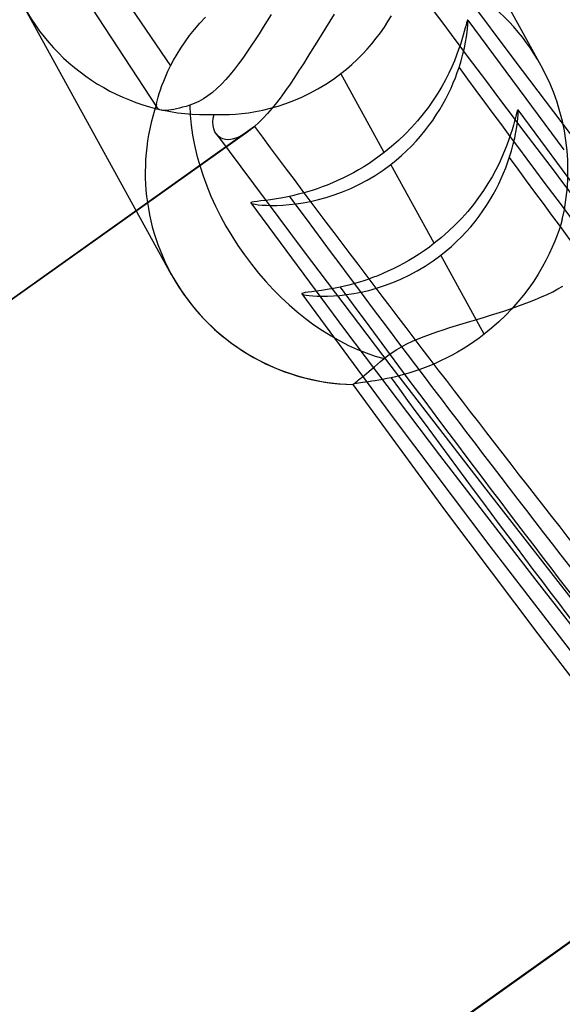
# Model space of a CAD drawing. Header units: millimetres. Extents: x -192 to 186, y -241 to 236.
# Tile 36 of 87: x -31.37 to -28.44, y -20.02 to -14.72. Entities that reach past the tile are written whole.
import ezdxf

# ---------------------------------------------------------------- set-up
doc = ezdxf.new("R2010")
doc.units = ezdxf.units.MM
doc.layers.add('MAIN-1', color=7, linetype='Continuous')
doc.layers.add('MAIN-2', color=7, linetype='Continuous')

msp = doc.modelspace()

# ---------------------------------------------------------------- linework, layer by layer
at = {"layer": 'MAIN-1'}
for centre, major_axis, start_param, end_param in [((-0.5, -0.433), (106.0539, -122.4605), 0.713724, 3.466968), ((-40.5, -35.074), (-100.4893, 116.0351), -3.141592, -0.857072), ((-40.5, -35.074), (99.8347, -115.2792), 0, 2.284521), ((-28, -24.2487), (22.4628, -25.9378), 0.713724, 3.141578), ((-34.5, -29.8779), (-22.4628, 25.9378), -2.427868, -0.857072), ((-35, -30.3109), (-21.8082, 25.1819), 2.284521, 5.426113)]:
    msp.add_ellipse(centre, major_axis=major_axis, ratio=0.75, start_param=start_param, end_param=end_param, dxfattribs=at)
at = {"layer": 'MAIN-2'}
for p, q in [((-32.6712, -12.0714), (-30.6265, -15.1952)), ((-28.5569, -14.9687), (-29.353, -13.5231)), ((-29.2227, -14.2383), (-28.7047, -14.9346)), ((-30.5487, -16.0938), (-31.3448, -14.6482)), ((-30.0126, -14.6919), (-30.0341, -14.7266)), ((-29.6727, -14.6904), (-29.6961, -14.7273)), ((-30.4246, -14.772), (-30.3958, -14.7386)), ((-30.3958, -14.7386), (-30.3652, -14.7058)), ((-30.0341, -14.7266), (-30.0556, -14.7611)), ((-29.6961, -14.7273), (-29.7196, -14.765)), ((-29.4021, -14.7602), (-29.3824, -14.7299)), ((-29.3824, -14.7299), (-29.3639, -14.6994)), ((-28.9587, -14.7365), (-28.9621, -14.7487)), ((-28.9561, -14.728), (-28.9587, -14.7365)), ((-28.954, -14.7234), (-28.9561, -14.728)), ((-28.9526, -14.7229), (-28.954, -14.7234)), ((-28.9517, -14.727), (-28.9526, -14.7229)), ((-28.9526, -14.7229), (-28.4355, -15.421)), ((-28.952, -14.7491), (-28.9514, -14.7359)), ((-28.9514, -14.7359), (-28.9517, -14.727)), ((-30.4512, -14.8056), (-30.4246, -14.772)), ((-30.0772, -14.7953), (-30.0988, -14.8291)), ((-30.0556, -14.7611), (-30.0772, -14.7953)), ((-29.7196, -14.765), (-29.743, -14.8032)), ((-29.4455, -14.82), (-29.4231, -14.7903)), ((-29.4231, -14.7903), (-29.4021, -14.7602)), ((-28.9713, -14.7829), (-28.9773, -14.8042)), ((-28.9663, -14.7643), (-28.9713, -14.7829)), ((-28.9621, -14.7487), (-28.9663, -14.7643)), ((-28.9595, -14.8129), (-28.9559, -14.788)), ((-28.9559, -14.788), (-28.9535, -14.7666)), ((-28.9535, -14.7666), (-28.952, -14.7491)), ((-30.4982, -14.8725), (-30.4757, -14.8392)), ((-30.4757, -14.8392), (-30.4512, -14.8056)), ((-30.0988, -14.8291), (-30.1205, -14.8623)), ((-29.7666, -14.8417), (-29.7903, -14.8803)), ((-29.743, -14.8032), (-29.7666, -14.8417)), ((-29.4942, -14.8783), (-29.4692, -14.8494)), ((-29.4692, -14.8494), (-29.4455, -14.82)), ((-28.9843, -14.8279), (-28.9925, -14.8537)), ((-28.9773, -14.8042), (-28.9843, -14.8279)), ((-28.9706, -14.8719), (-28.9643, -14.841)), ((-28.9643, -14.841), (-28.9595, -14.8129)), ((-30.5187, -14.9055), (-30.4982, -14.8725)), ((-30.1424, -14.8949), (-30.1645, -14.9267)), ((-30.1205, -14.8623), (-30.1424, -14.8949)), ((-29.7903, -14.8803), (-29.8141, -14.9188)), ((-29.5206, -14.9066), (-29.4942, -14.8783)), ((-29.0019, -14.8813), (-29.0127, -14.9106)), ((-28.9925, -14.8537), (-29.0019, -14.8813)), ((-28.9785, -14.9054), (-28.9706, -14.8719)), ((-30.5539, -14.9692), (-30.5373, -14.9378)), ((-30.5373, -14.9378), (-30.5187, -14.9055)), ((-30.187, -14.9575), (-30.2097, -14.9873)), ((-30.1645, -14.9267), (-30.187, -14.9575)), ((-29.838, -14.9569), (-29.8619, -14.9944)), ((-29.8141, -14.9188), (-29.838, -14.9569)), ((-29.5765, -14.9605), (-29.5481, -14.934)), ((-29.5481, -14.934), (-29.5206, -14.9066)), ((-29.025, -14.9416), (-29.0391, -14.9742)), ((-29.0127, -14.9106), (-29.025, -14.9416)), ((-28.9997, -14.9782), (-28.9882, -14.9409)), ((-28.9882, -14.9409), (-28.9785, -14.9054)), ((-28.7047, -14.9346), (-28.1808, -15.6269)), ((-30.58, -15.0248), (-30.5677, -14.9976)), ((-30.5677, -14.9976), (-30.5539, -14.9692)), ((-30.2097, -14.9873), (-30.2329, -15.0157)), ((-29.8619, -14.9944), (-29.886, -15.0312)), ((-29.6766, -15.04), (-29.6363, -15.0103)), ((-29.6363, -15.0103), (-29.606, -14.9859)), ((-29.4022, -15.4355), (-29.6363, -15.0103)), ((-29.606, -14.9859), (-29.5765, -14.9605)), ((-29.055, -15.0081), (-29.0727, -15.0432)), ((-29.0391, -14.9742), (-29.055, -15.0081)), ((-29.0192, -15.0325), (-29.0089, -15.005)), ((-29.0089, -15.005), (-28.9997, -14.9782)), ((-30.6002, -15.0749), (-30.5908, -15.0506)), ((-30.5908, -15.0506), (-30.58, -15.0248)), ((-30.2563, -15.0425), (-30.2802, -15.0677)), ((-30.2329, -15.0157), (-30.2563, -15.0425)), ((-29.886, -15.0312), (-29.9101, -15.067)), ((-29.7182, -15.0677), (-29.6766, -15.04)), ((-29.0727, -15.0432), (-29.0925, -15.0792)), ((-29.0429, -15.0888), (-29.0305, -15.0604)), ((-29.0305, -15.0604), (-29.0192, -15.0325)), ((-30.615, -15.1182), (-30.6083, -15.0975)), ((-30.6083, -15.0975), (-30.6002, -15.0749)), ((-30.3285, -15.1117), (-30.3529, -15.1303)), ((-30.3043, -15.0908), (-30.3285, -15.1117)), ((-30.2802, -15.0677), (-30.3043, -15.0908)), ((-29.9343, -15.1017), (-29.9587, -15.1351)), ((-29.9101, -15.067), (-29.9343, -15.1017)), ((-29.8463, -15.137), (-29.8034, -15.1162)), ((-29.8034, -15.1162), (-29.7606, -15.0932)), ((-29.7606, -15.0932), (-29.7182, -15.0677)), ((-29.1145, -15.116), (-29.1385, -15.1532)), ((-29.0925, -15.0792), (-29.1145, -15.116)), ((-29.0564, -15.1175), (-29.0429, -15.0888)), ((-30.6298, -15.1764), (-30.6278, -15.1658)), ((-30.6278, -15.1658), (-30.6247, -15.1525)), ((-30.6247, -15.1525), (-30.6205, -15.1366)), ((-30.6205, -15.1366), (-30.615, -15.1182)), ((-30.4019, -15.1605), (-30.4265, -15.1719)), ((-30.3773, -15.1466), (-30.4019, -15.1605)), ((-30.3529, -15.1303), (-30.3773, -15.1466)), ((-29.983, -15.167), (-30.0072, -15.197)), ((-29.9587, -15.1351), (-29.983, -15.167)), ((-29.932, -15.1716), (-29.8893, -15.1554)), ((-29.8893, -15.1554), (-29.8463, -15.137)), ((-29.1385, -15.1532), (-29.1646, -15.1904)), ((-29.0869, -15.1754), (-29.071, -15.1464)), ((-29.071, -15.1464), (-29.0564, -15.1175)), ((-30.6302, -15.1801), (-30.6298, -15.1764)), ((-30.6302, -15.1836), (-30.6302, -15.1801)), ((-30.6298, -15.1869), (-30.6302, -15.1836)), ((-30.629, -15.1899), (-30.6298, -15.1869)), ((-30.6279, -15.1927), (-30.629, -15.1899)), ((-30.6264, -15.1952), (-30.6279, -15.1927)), ((-30.6228, -15.1992), (-30.6264, -15.1952)), ((-30.6182, -15.2025), (-30.6228, -15.1992)), ((-30.6123, -15.2051), (-30.6182, -15.2025)), ((-30.6051, -15.207), (-30.6123, -15.2051)), ((-30.5965, -15.2083), (-30.6051, -15.207)), ((-30.5867, -15.2088), (-30.5965, -15.2083)), ((-30.5755, -15.2085), (-30.5867, -15.2088)), ((-30.5633, -15.2075), (-30.5755, -15.2085)), ((-30.5501, -15.2057), (-30.5633, -15.2075)), ((-30.5362, -15.2034), (-30.5501, -15.2057)), ((-30.5217, -15.2004), (-30.5362, -15.2034)), ((-30.506, -15.1966), (-30.5217, -15.2004)), ((-30.4888, -15.1921), (-30.506, -15.1966)), ((-30.4704, -15.1868), (-30.4888, -15.1921)), ((-30.4508, -15.1808), (-30.4704, -15.1868)), ((-30.4265, -15.1719), (-30.4508, -15.1808)), ((-30.1702, -15.2259), (-30.1339, -15.2213)), ((-30.1339, -15.2213), (-30.096, -15.2152)), ((-30.096, -15.2152), (-30.0566, -15.2072)), ((-30.0566, -15.2072), (-30.016, -15.1975)), ((-30.0072, -15.197), (-30.0314, -15.2252)), ((-30.016, -15.1975), (-29.9744, -15.1856)), ((-29.9744, -15.1856), (-29.932, -15.1716)), ((-29.1646, -15.1904), (-29.1927, -15.2275)), ((-29.1221, -15.2334), (-29.1039, -15.2045)), ((-29.1039, -15.2045), (-29.0869, -15.1754)), ((-28.6884, -15.2201), (-28.6918, -15.2324)), ((-28.6858, -15.2114), (-28.6884, -15.2201)), ((-28.6838, -15.2067), (-28.6858, -15.2114)), ((-28.6823, -15.2062), (-28.6838, -15.2067)), ((-28.6814, -15.2104), (-28.6823, -15.2062)), ((-28.6823, -15.2062), (-28.1663, -15.9068)), ((-28.6817, -15.2327), (-28.6812, -15.2193)), ((-28.6812, -15.2193), (-28.6814, -15.2104)), ((-30.3253, -15.2714), (-30.3238, -15.2513)), ((-30.3243, -15.2903), (-30.3253, -15.2714)), ((-30.3238, -15.2513), (-30.3197, -15.2302)), ((-30.3197, -15.2302), (-30.2948, -15.2312)), ((-30.2948, -15.2312), (-30.2672, -15.2315)), ((-30.2672, -15.2315), (-30.237, -15.2308)), ((-30.237, -15.2308), (-30.2046, -15.229)), ((-30.2046, -15.229), (-30.1702, -15.2259)), ((-30.0788, -15.2746), (-30.1018, -15.2956)), ((-30.0553, -15.2511), (-30.0788, -15.2746)), ((-30.0314, -15.2252), (-30.0553, -15.2511)), ((-29.2229, -15.2643), (-29.2553, -15.3007)), ((-29.1927, -15.2275), (-29.2229, -15.2643)), ((-29.162, -15.2908), (-29.1414, -15.2622)), ((-29.1414, -15.2622), (-29.1221, -15.2334)), ((-28.7009, -15.2671), (-28.7068, -15.2886)), ((-28.6959, -15.2482), (-28.7009, -15.2671)), ((-28.6918, -15.2324), (-28.6959, -15.2482)), ((-28.689, -15.2969), (-28.6855, -15.2718)), ((-28.6855, -15.2718), (-28.6831, -15.2503)), ((-28.6831, -15.2503), (-28.6817, -15.2327)), ((-30.1371, -15.3235), (-36.4938, -19.8452)), ((-30.1018, -15.2956), (-36.4543, -19.8143)), ((-30.3208, -15.3077), (-30.3243, -15.2903)), ((-30.315, -15.3233), (-30.3208, -15.3077)), ((-30.3069, -15.337), (-30.315, -15.3233)), ((-30.1373, -15.3236), (-30.1602, -15.3387)), ((-30.1315, -15.3195), (-30.1373, -15.3236)), ((-30.1257, -15.3151), (-30.1315, -15.3195)), ((-30.1198, -15.3105), (-30.1257, -15.3151)), ((-30.1139, -15.3058), (-30.1198, -15.3105)), ((-30.1079, -15.3008), (-30.1139, -15.3058)), ((-30.1018, -15.2956), (-30.1079, -15.3008)), ((-29.2553, -15.3007), (-29.2897, -15.3363)), ((-29.2068, -15.3469), (-29.1838, -15.319)), ((-29.1838, -15.319), (-29.162, -15.2908)), ((-28.7138, -15.3125), (-28.7219, -15.3385)), ((-28.7068, -15.2886), (-28.7138, -15.3125)), ((-28.6999, -15.3563), (-28.6937, -15.3252)), ((-28.6937, -15.3252), (-28.689, -15.2969)), ((-30.2972, -15.3479), (-30.3069, -15.337)), ((-30.3066, -15.3375), (-29.8393, -15.9633)), ((-30.2856, -15.3565), (-30.2972, -15.3479)), ((-30.2723, -15.3627), (-30.2856, -15.3565)), ((-30.2573, -15.3661), (-30.2723, -15.3627)), ((-30.2407, -15.3668), (-30.2573, -15.3661)), ((-30.2225, -15.3645), (-30.2407, -15.3668)), ((-30.2029, -15.359), (-30.2225, -15.3645)), ((-30.1821, -15.3504), (-30.2029, -15.359)), ((-30.1602, -15.3387), (-30.1821, -15.3504)), ((-29.3257, -15.3708), (-29.3633, -15.4039)), ((-29.2897, -15.3363), (-29.3257, -15.3708)), ((-29.2563, -15.4011), (-29.231, -15.3743)), ((-29.231, -15.3743), (-29.2068, -15.3469)), ((-28.7312, -15.3663), (-28.7419, -15.3959)), ((-28.7219, -15.3385), (-28.7312, -15.3663)), ((-28.7077, -15.39), (-28.6999, -15.3563)), ((-29.3633, -15.4039), (-29.4022, -15.4355)), ((-29.3099, -15.4522), (-29.2827, -15.4271)), ((-29.2827, -15.4271), (-29.2563, -15.4011)), ((-28.7543, -15.4272), (-28.7683, -15.46)), ((-28.7419, -15.3959), (-28.7543, -15.4272)), ((-28.7288, -15.4633), (-28.7173, -15.4257)), ((-28.7173, -15.4257), (-28.7077, -15.39)), ((-29.4565, -15.4754), (-29.4844, -15.4942)), ((-29.4291, -15.4558), (-29.4565, -15.4754)), ((-29.4022, -15.4355), (-29.4291, -15.4558)), ((-29.3669, -15.4995), (-29.338, -15.4763)), ((-29.338, -15.4763), (-29.3099, -15.4522)), ((-28.7683, -15.46), (-28.7842, -15.4943)), ((-28.738, -15.4904), (-28.7288, -15.4633)), ((-29.5406, -15.5289), (-29.5689, -15.5448)), ((-29.5124, -15.512), (-29.5406, -15.5289)), ((-29.4844, -15.4942), (-29.5124, -15.512)), ((-29.4515, -15.5585), (-29.4085, -15.5301)), ((-29.4085, -15.5301), (-29.3669, -15.4995)), ((-29.1328, -15.9247), (-29.3669, -15.4995)), ((-28.802, -15.5296), (-28.8218, -15.566)), ((-28.7842, -15.4943), (-28.802, -15.5296)), ((-28.7595, -15.5463), (-28.7482, -15.5181)), ((-28.7482, -15.5181), (-28.738, -15.4904)), ((-29.6536, -15.587), (-29.6816, -15.5993)), ((-29.6254, -15.5739), (-29.6536, -15.587)), ((-29.5972, -15.5598), (-29.6254, -15.5739)), ((-29.5689, -15.5448), (-29.5972, -15.5598)), ((-29.5392, -15.608), (-29.4951, -15.5845)), ((-29.4951, -15.5845), (-29.4515, -15.5585)), ((-28.8218, -15.566), (-28.8438, -15.6031)), ((-28.7855, -15.6038), (-28.772, -15.5749)), ((-28.772, -15.5749), (-28.7595, -15.5463)), ((-29.816, -15.6472), (-29.8413, -15.6544)), ((-29.7901, -15.6393), (-29.816, -15.6472)), ((-29.7637, -15.6306), (-29.7901, -15.6393)), ((-29.7367, -15.621), (-29.7637, -15.6306)), ((-29.7094, -15.6106), (-29.7367, -15.621)), ((-29.6816, -15.5993), (-29.7094, -15.6106)), ((-29.6277, -15.6476), (-29.5834, -15.629)), ((-29.5834, -15.629), (-29.5392, -15.608)), ((-28.8679, -15.6405), (-28.894, -15.678)), ((-28.8438, -15.6031), (-28.8679, -15.6405)), ((-28.816, -15.6623), (-28.8002, -15.633)), ((-28.8002, -15.633), (-28.7855, -15.6038)), ((-30.0874, -15.6987), (-30.1032, -15.7009)), ((-30.0671, -15.6963), (-30.0874, -15.6987)), ((-30.0428, -15.6933), (-30.0671, -15.6963)), ((-30.0149, -15.6896), (-30.0428, -15.6933)), ((-29.9837, -15.6849), (-30.0149, -15.6896)), ((-29.9496, -15.679), (-29.9837, -15.6849)), ((-29.9128, -15.6718), (-29.9496, -15.679)), ((-29.8897, -15.6666), (-29.9128, -15.6718)), ((-29.8659, -15.6608), (-29.8897, -15.6666)), ((-29.8413, -15.6544), (-29.8659, -15.6608)), ((-29.8391, -15.7064), (-29.7991, -15.6989)), ((-29.7991, -15.6989), (-29.7577, -15.6894)), ((-29.7577, -15.6894), (-29.7151, -15.6778)), ((-29.7151, -15.6778), (-29.6717, -15.6639)), ((-29.6717, -15.6639), (-29.6277, -15.6476)), ((-28.894, -15.678), (-28.9223, -15.7153)), ((-28.8514, -15.7208), (-28.8331, -15.6916)), ((-28.8331, -15.6916), (-28.816, -15.6623)), ((-30.1205, -15.7052), (-30.1216, -15.7074)), ((-30.1216, -15.7074), (-30.1178, -15.7097)), ((-30.1215, -15.7075), (-29.6159, -16.3889)), ((-30.1143, -15.703), (-30.1205, -15.7052)), ((-30.1178, -15.7097), (-30.1097, -15.712)), ((-30.1032, -15.7009), (-30.1143, -15.703)), ((-30.1097, -15.712), (-30.0975, -15.7144)), ((-30.0975, -15.7144), (-30.0811, -15.7165)), ((-30.0811, -15.7165), (-30.061, -15.7184)), ((-30.061, -15.7184), (-30.0373, -15.7197)), ((-30.0373, -15.7197), (-30.0105, -15.7204)), ((-30.0105, -15.7204), (-29.9808, -15.7202)), ((-29.9808, -15.7202), (-29.9486, -15.7189)), ((-29.9486, -15.7189), (-29.9141, -15.7163)), ((-29.9141, -15.7163), (-29.8775, -15.7122)), ((-29.8775, -15.7122), (-29.8391, -15.7064)), ((-28.9527, -15.7524), (-28.9852, -15.7891)), ((-28.9223, -15.7153), (-28.9527, -15.7524)), ((-28.8915, -15.7786), (-28.8708, -15.7498)), ((-28.8708, -15.7498), (-28.8514, -15.7208)), ((-28.9852, -15.7891), (-29.0197, -15.825)), ((-28.9134, -15.807), (-28.8915, -15.7786)), ((-28.4433, -15.7972), (-28.4513, -15.8233)), ((-29.0559, -15.8596), (-29.0936, -15.8929)), ((-29.0197, -15.825), (-29.0559, -15.8596)), ((-28.9608, -15.8627), (-28.9365, -15.8351)), ((-28.9365, -15.8351), (-28.9134, -15.807)), ((-28.4605, -15.8513), (-28.4713, -15.8812)), ((-28.4513, -15.8233), (-28.4605, -15.8513)), ((-29.0936, -15.8929), (-29.1328, -15.9247)), ((-29.0128, -15.9158), (-28.9863, -15.8897)), ((-28.9863, -15.8897), (-28.9608, -15.8627)), ((-28.4713, -15.8812), (-28.4836, -15.9129)), ((-29.8393, -15.9633), (-29.3673, -16.5859)), ((-29.1868, -15.9644), (-29.2145, -15.9831)), ((-29.1595, -15.9449), (-29.1868, -15.9644)), ((-29.1328, -15.9247), (-29.1595, -15.9449)), ((-29.0975, -15.9887), (-29.0684, -15.9654)), ((-29.0684, -15.9654), (-29.0402, -15.9411)), ((-29.0402, -15.9411), (-29.0128, -15.9158)), ((-28.4977, -15.9461), (-28.5136, -15.9807)), ((-28.4836, -15.9129), (-28.4977, -15.9461)), ((-29.2703, -16.0176), (-29.2984, -16.0335)), ((-29.2424, -16.0008), (-29.2703, -16.0176)), ((-29.2145, -15.9831), (-29.2424, -16.0008)), ((-29.139, -16.0191), (-29.0975, -15.9887)), ((-28.8634, -16.4139), (-29.0975, -15.9887)), ((-28.5314, -16.0164), (-28.5513, -16.0531)), ((-28.5136, -15.9807), (-28.5314, -16.0164)), ((-29.3545, -16.0624), (-29.3825, -16.0755)), ((-29.3265, -16.0484), (-29.3545, -16.0624)), ((-29.2984, -16.0335), (-29.3265, -16.0484)), ((-29.2252, -16.0734), (-29.1817, -16.0475)), ((-29.1817, -16.0475), (-29.139, -16.0191)), ((-28.5513, -16.0531), (-28.5734, -16.0905)), ((-29.4917, -16.119), (-29.5179, -16.1278)), ((-29.465, -16.1095), (-29.4917, -16.119)), ((-29.4378, -16.0991), (-29.465, -16.1095)), ((-29.4103, -16.0877), (-29.4378, -16.0991)), ((-29.3825, -16.0755), (-29.4103, -16.0877)), ((-29.357, -16.1363), (-29.313, -16.1177)), ((-29.313, -16.1177), (-29.269, -16.0968)), ((-29.269, -16.0968), (-29.2252, -16.0734)), ((-28.5734, -16.0905), (-28.5975, -16.1281)), ((-29.7102, -16.1737), (-29.7413, -16.1785)), ((-29.6762, -16.1677), (-29.7102, -16.1737)), ((-29.6396, -16.1603), (-29.6762, -16.1677)), ((-29.6167, -16.1552), (-29.6396, -16.1603)), ((-29.593, -16.1494), (-29.6167, -16.1552)), ((-29.5686, -16.1429), (-29.593, -16.1494)), ((-29.5436, -16.1357), (-29.5686, -16.1429)), ((-29.5179, -16.1278), (-29.5436, -16.1357)), ((-29.5275, -16.1875), (-29.4863, -16.178)), ((-29.4863, -16.178), (-29.444, -16.1664)), ((-29.444, -16.1664), (-29.4008, -16.1525)), ((-29.4008, -16.1525), (-29.357, -16.1363)), ((-28.6237, -16.1658), (-28.652, -16.2034)), ((-28.5975, -16.1281), (-28.6237, -16.1658)), ((-28.4949, -16.1853), (-28.4667, -16.1705)), ((-28.4667, -16.1705), (-28.4401, -16.1553)), ((-29.8463, -16.1945), (-29.8473, -16.1968)), ((-29.8473, -16.1968), (-29.8437, -16.199)), ((-29.8473, -16.1969), (-29.344, -16.8786)), ((-29.8401, -16.1924), (-29.8463, -16.1945)), ((-29.8437, -16.199), (-29.8356, -16.2014)), ((-29.8291, -16.1902), (-29.8401, -16.1924)), ((-29.8356, -16.2014), (-29.8235, -16.2036)), ((-29.8134, -16.1879), (-29.8291, -16.1902)), ((-29.8235, -16.2036), (-29.8073, -16.2057)), ((-29.7932, -16.1854), (-29.8134, -16.1879)), ((-29.8073, -16.2057), (-29.7873, -16.2075)), ((-29.7691, -16.1823), (-29.7932, -16.1854)), ((-29.7873, -16.2075), (-29.7639, -16.2088)), ((-29.7413, -16.1785), (-29.7691, -16.1823)), ((-29.7639, -16.2088), (-29.7373, -16.2094)), ((-29.7373, -16.2094), (-29.7079, -16.2091)), ((-29.7079, -16.2091), (-29.6759, -16.2077)), ((-29.6759, -16.2077), (-29.6417, -16.205)), ((-29.6417, -16.205), (-29.6054, -16.2009)), ((-29.6054, -16.2009), (-29.5672, -16.1951)), ((-29.5672, -16.1951), (-29.5275, -16.1875)), ((-28.652, -16.2034), (-28.6825, -16.2408)), ((-28.62, -16.2406), (-28.5872, -16.2274)), ((-28.5872, -16.2274), (-28.5553, -16.2138)), ((-28.5553, -16.2138), (-28.5244, -16.1997)), ((-28.5244, -16.1997), (-28.4949, -16.1853)), ((-28.7587, -16.2897), (-28.7231, -16.2779)), ((-28.7152, -16.2777), (-28.7498, -16.3137)), ((-28.7231, -16.2779), (-28.6881, -16.2658)), ((-28.6825, -16.2408), (-28.7152, -16.2777)), ((-28.6881, -16.2658), (-28.6537, -16.2534)), ((-28.6537, -16.2534), (-28.62, -16.2406)), ((-28.9407, -16.3456), (-28.9041, -16.3347)), ((-28.9041, -16.3347), (-28.8674, -16.3237)), ((-28.8674, -16.3237), (-28.8309, -16.3126)), ((-28.8309, -16.3126), (-28.7947, -16.3013)), ((-28.7947, -16.3013), (-28.7587, -16.2897)), ((-28.7498, -16.3137), (-28.7861, -16.3485)), ((-29.6159, -16.3889), (-29.1043, -17.0661)), ((-29.1199, -16.4019), (-29.085, -16.3902)), ((-29.085, -16.3902), (-29.0495, -16.3788)), ((-29.0495, -16.3788), (-29.0136, -16.3676)), ((-29.0136, -16.3676), (-28.9773, -16.3566)), ((-28.9773, -16.3566), (-28.9407, -16.3456)), ((-28.824, -16.3819), (-28.8634, -16.4139)), ((-28.7861, -16.3485), (-28.824, -16.3819)), ((-29.2506, -16.4527), (-29.2195, -16.4393)), ((-29.2195, -16.4393), (-29.1873, -16.4263)), ((-29.1873, -16.4263), (-29.154, -16.4139)), ((-29.154, -16.4139), (-29.1199, -16.4019)), ((-28.8915, -16.4352), (-28.9201, -16.4556)), ((-28.8634, -16.4139), (-28.8915, -16.4352)), ((-29.3356, -16.4969), (-29.309, -16.4816)), ((-29.309, -16.4816), (-29.2805, -16.4668)), ((-29.2805, -16.4668), (-29.2506, -16.4527)), ((-28.9781, -16.4933), (-29.0074, -16.5107)), ((-28.949, -16.4749), (-28.9781, -16.4933)), ((-28.9201, -16.4556), (-28.949, -16.4749)), ((-29.4219, -16.561), (-29.4038, -16.5456)), ((-29.4038, -16.5456), (-29.383, -16.5289)), ((-29.383, -16.5289), (-29.3602, -16.5127)), ((-29.3602, -16.5127), (-29.3356, -16.4969)), ((-29.0662, -16.5424), (-29.0955, -16.5567)), ((-29.0368, -16.527), (-29.0662, -16.5424)), ((-29.0074, -16.5107), (-29.0368, -16.527)), ((-29.4714, -16.603), (-29.4559, -16.5899)), ((-29.4559, -16.5899), (-29.4393, -16.5758)), ((-29.4393, -16.5758), (-29.4219, -16.561)), ((-29.3673, -16.5859), (-28.8559, -17.2499)), ((-29.1822, -16.5938), (-29.2102, -16.6042)), ((-29.1537, -16.5824), (-29.1822, -16.5938)), ((-29.1247, -16.5701), (-29.1537, -16.5824)), ((-29.0955, -16.5567), (-29.1247, -16.5701)), ((-29.5407, -16.6609), (-29.5315, -16.6533)), ((-29.5315, -16.6533), (-29.5215, -16.645)), ((-29.5215, -16.645), (-29.5107, -16.636)), ((-29.5107, -16.636), (-29.4989, -16.6262)), ((-29.4989, -16.6262), (-29.4858, -16.6151)), ((-29.4858, -16.6151), (-29.4714, -16.603)), ((-29.3884, -16.6536), (-29.4104, -16.6579)), ((-29.3655, -16.6488), (-29.3884, -16.6536)), ((-29.3415, -16.6432), (-29.3655, -16.6488)), ((-29.3167, -16.637), (-29.3415, -16.6432)), ((-29.2911, -16.63), (-29.3167, -16.637)), ((-29.2647, -16.6223), (-29.2911, -16.63)), ((-29.2378, -16.6136), (-29.2647, -16.6223)), ((-29.2102, -16.6042), (-29.2378, -16.6136)), ((-29.5724, -16.6855), (-29.0779, -17.3598)), ((-29.5723, -16.6855), (-29.5713, -16.6851)), ((-29.5722, -16.6852), (-29.5723, -16.6854)), ((-29.5723, -16.6854), (-29.5723, -16.6855)), ((-29.5723, -16.6855), (-29.5723, -16.6855)), ((-29.5723, -16.6855), (-29.5723, -16.6855)), ((-29.5723, -16.6855), (-29.5723, -16.6855)), ((-29.5723, -16.6855), (-29.5723, -16.6855)), ((-29.5723, -16.6855), (-29.5723, -16.6855)), ((-29.5723, -16.6855), (-29.5723, -16.6855)), ((-29.5723, -16.6855), (-29.5723, -16.6855)), ((-29.5721, -16.6851), (-29.5722, -16.6852)), ((-29.572, -16.6848), (-29.5721, -16.6851)), ((-29.5718, -16.6846), (-29.572, -16.6848)), ((-29.5695, -16.6832), (-29.5718, -16.6846)), ((-29.5713, -16.6851), (-29.5693, -16.6837)), ((-29.5653, -16.6818), (-29.5695, -16.6832)), ((-29.5693, -16.6837), (-29.566, -16.6812)), ((-29.566, -16.6812), (-29.5616, -16.6777)), ((-29.5592, -16.6805), (-29.5653, -16.6818)), ((-29.5616, -16.6777), (-29.5558, -16.6732)), ((-29.5513, -16.6791), (-29.5592, -16.6805)), ((-29.5558, -16.6732), (-29.5489, -16.6675)), ((-29.5416, -16.6777), (-29.5513, -16.6791)), ((-29.5489, -16.6675), (-29.5407, -16.6609)), ((-29.5303, -16.6761), (-29.5416, -16.6777)), ((-29.5174, -16.6744), (-29.5303, -16.6761)), ((-29.5029, -16.6725), (-29.5174, -16.6744)), ((-29.4869, -16.6703), (-29.5029, -16.6725)), ((-29.4696, -16.6678), (-29.4869, -16.6703)), ((-29.451, -16.665), (-29.4696, -16.6678)), ((-29.4313, -16.6617), (-29.451, -16.665)), ((-29.4104, -16.6579), (-29.4313, -16.6617)), ((-29.344, -16.8786), (-28.834, -17.5558)), ((-29.1043, -17.0661), (-28.5867, -17.7391)), ((-28.8559, -17.2499), (-28.3395, -17.9104)), ((-29.0779, -17.3598), (-28.576, -18.0291)), ((-28.834, -17.5558), (-28.3174, -18.2282)), ((-28.5867, -17.7391), (-28.0632, -18.4078)), ((-28.576, -18.0291), (-28.0479, -18.7172)), ((-27.2607, -18.875), (-33.6173, -23.3967)), ((-33.6527, -23.4247), (-27.3002, -18.906))]:
    msp.add_line(p, q, dxfattribs=at)
msp.add_arc((-29.5468, -15.5421), 1.1438, 208.9046, 268.7238, dxfattribs=at)
for centre, major_axis, ratio, start_param, end_param in [((0, 0), (-105.3992, 121.7046), 0.75, -2.427868, 0.713724), ((0, 0), (-105.3992, 121.7046), 0.75, 0.713724, 3.855317), ((-0.5, -0.433), (106.0539, -122.4605), 0.75, -2.427868, -0.325375), ((-4.75, -4.1136), (-100.4893, 116.0351), 0.75, 0.713724, 2.284521), ((8.2281, 7.1258), (-38.636, 44.613), 0.75, 0.713724, 1.423074), ((3.75, 3.2476), (-30.7933, 35.557), 0.75, 0.625751, 2.284521), ((7.4422, 6.4451), (-31.4479, 36.3129), 0.75, 0.713724, 3.141578), ((7.4422, 6.4451), (-35.9405, 41.5005), 0.75, 0.803149, 2.98553), ((4.25, 3.6806), (31.4479, -36.3129), 0.75, -2.427868, -0.857072), ((0, 0), (24.9587, -28.8198), 0.75, -2.427868, -0.000014), ((-28, -24.2487), (-24.6313, 28.4418), 0.75, 0.442431, 2.284521), ((-29.5468, -15.5421), (-0.2578, -1.1285), 0.978509, 2.308979, 3.331692), ((-27.75, -24.0322), (-24.9587, 28.8198), 0.75, 0.713724, 2.284521), ((21.4281, 18.5573), (52.6129, -60.7521), 0.75, -1.67309, -1.61185), ((-30.3549, -14.0748), (-0.2578, -1.1285), 0.978509, -0.832771, 0.260351), ((17.0281, 14.7468), (47.6211, -54.9882), 0.75, -1.676327, -1.608613), ((-29.5468, -15.5421), (-0.2578, -1.1285), 0.978509, 1.568248, 2.308979), ((-29.5468, -15.5421), (-1.0019, -0.5517), 0.99885, -0.829592, 1.046118), ((-29.5468, -15.5421), (-0.663, 0.932), 0.65974, 0.773464, 1.633869), ((21.4281, 18.5573), (-53.6112, 61.9049), 0.75, 1.471186, 1.527059), ((12.6281, 10.9363), (42.6294, -49.2242), 0.75, -1.680329, -1.604611), ((-28, -24.2487), (22.4628, -25.9378), 0.75, -2.427868, -0.000014), ((17.0281, 14.7468), (-48.6195, 56.141), 0.75, 1.466446, 1.531799), ((-29.5468, -15.5421), (-0.663, 0.932), 0.65974, 1.633869, 2.477434), ((12.6281, 10.9363), (-43.6278, 50.377), 0.75, 1.462733, 1.535512), ((8.2281, 7.1258), (-38.636, 44.613), 0.75, 1.458067, 1.540178)]:
    msp.add_ellipse(centre, major_axis=major_axis, ratio=ratio, start_param=start_param, end_param=end_param, dxfattribs=at)

doc.saveas('drawing.dxf')
